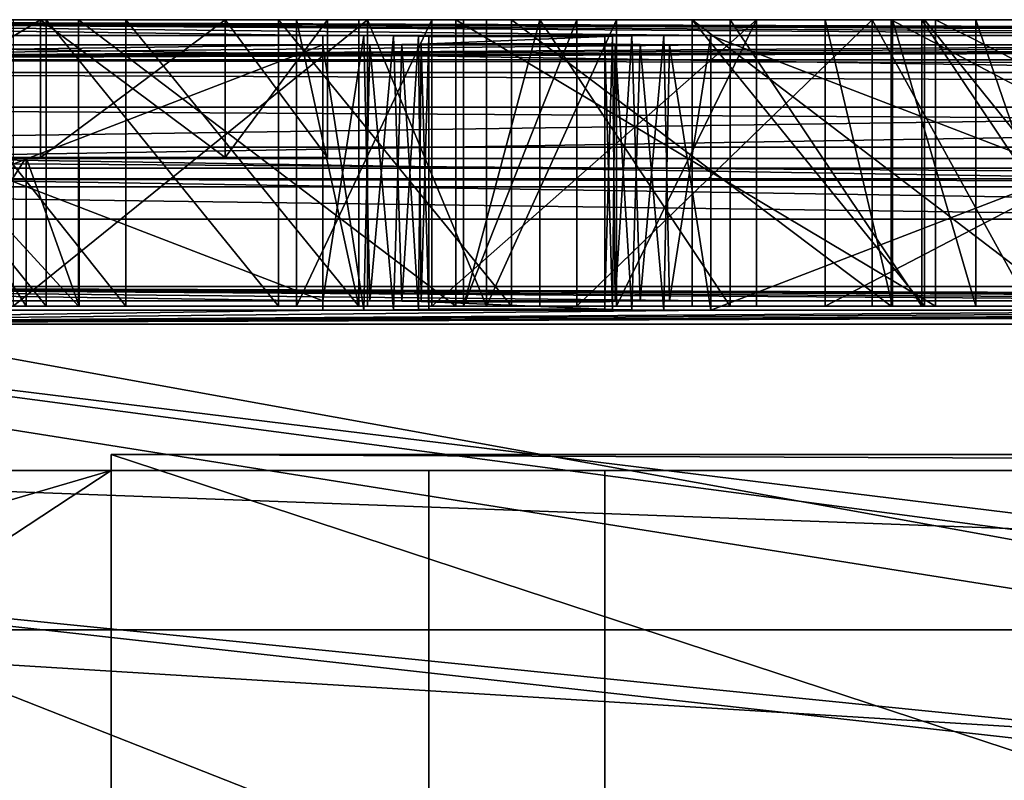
# Model space of a CAD drawing. Extents: x -3 to 104, y -79 to 161.
# Tile 180 of 203: x 16.27 to 25.56, y 154.23 to 161.4. Entities that reach past the tile are written whole.
import ezdxf

# ---------------------------------------------------------------- set-up
doc = ezdxf.new("R2010")
doc.units = 0
doc.header["$MEASUREMENT"] = 0

msp = doc.modelspace()

# ---------------------------------------------------------------- linework, layer by layer
for points in [[(93.349998, 159.899994, -76.900002), (-1.45, 161.399994, -76.900002), (102.050003, 161.399994, -76.900002)], [(7.25, 159.899994, -76.900002), (-1.45, 161.399994, -76.900002), (93.349998, 159.899994, -76.900002)], [(34.9086, 161.399994, -68.695801), (-1.45, 161.399994, -76.900002), (8.55, 161.399994, -68.400002)], [(41.265202, 161.399994, -70.895401), (-1.45, 161.399994, -76.900002), (34.9086, 161.399994, -68.695801)], [(47.912498, 161.399994, -71.923897), (-1.45, 161.399994, -76.900002), (41.265202, 161.399994, -70.895401)], [(102.050003, 161.399994, -76.900002), (-1.45, 161.399994, -76.900002), (47.912498, 161.399994, -71.923897)], [(8.45, 160, 10.1), (92.150002, 160, 10.1), (92.050003, 161.399994, 10.1)], [(8.45, 160, 10.1), (92.050003, 161.399994, 10.1), (8.55, 161.399994, 10.1)], [(92.050003, 160.199997, 10.1), (8.5499, 160.199997, 10.1), (92.050003, 161.399994, 10.1)], [(92.050003, 161.399994, 10.1), (8.5499, 160.199997, 10.1), (8.5499, 161.399994, 10.1)], [(8.5499, 161.399994, 10.1), (22.790001, 161.251007, 27.200001), (29.290001, 161.251007, 27.200001)], [(8.5499, 161.399994, 10.1), (49.610001, 161.251007, 27.200001), (92.050003, 161.399994, 10.1)], [(8.5499, 161.399994, 10.1), (32.950001, 161.251007, 27.200001), (39.450001, 161.251007, 27.200001)], [(8.5499, 161.399994, 10.1), (19.129999, 161.251007, 27.200001), (22.790001, 161.251007, 27.200001)], [(8.5499, 161.399994, 10.1), (43.110001, 161.251007, 27.200001), (49.610001, 161.251007, 27.200001)], [(8.5499, 161.399994, 10.1), (39.450001, 161.251007, 27.200001), (43.110001, 161.251007, 27.200001)], [(8.5499, 161.399994, 10.1), (12.63, 161.251007, 27.200001), (19.129999, 161.251007, 27.200001)], [(8.5499, 161.399994, 10.1), (29.290001, 161.251007, 27.200001), (32.950001, 161.251007, 27.200001)], [(29.0471, 161.399994, -65.396004), (8.55, 161.399994, -68.400002), (23.869499, 161.399994, -61.1022)], [(34.9086, 161.399994, -68.695801), (8.55, 161.399994, -68.400002), (29.0471, 161.399994, -65.396004)], [(8.55, 161.399994, -68.400002), (19.5522, 161.399994, -55.966801), (23.869499, 161.399994, -61.1022)], [(8.55, 161.399994, -68.400002), (16.211901, 161.399994, -50.128502), (19.5522, 161.399994, -55.966801)], [(14.3, 161.399994, 6.5), (8.55, 161.399994, 10.1), (16.4694, 161.399994, 6.0048)], [(50.299999, 161.399994, 3), (8.55, 161.399994, 10.1), (92.050003, 161.399994, 10.1)], [(16.4694, 161.399994, 6.0048), (8.55, 161.399994, 10.1), (45.499599, 161.399994, 2.6915)], [(45.499599, 161.399994, 2.6915), (8.55, 161.399994, 10.1), (50.299999, 161.399994, 3)], [(14.3456, 161.399994, -23.844801), (10.3908, 161.399994, -1.6174), (16.8276, 161.399994, -17.593)], [(16.8276, 161.399994, -17.593), (10.3908, 161.399994, -1.6174), (12.1306, 161.399994, -3.0048)], [(16.8276, 161.399994, -17.593), (12.1306, 161.399994, -3.0048), (14.3, 161.399994, -3.5)], [(16.8276, 161.399994, -17.593), (14.3, 161.399994, -3.5), (20.386499, 161.399994, -11.8852)], [(20.386499, 161.399994, -11.8852), (14.3, 161.399994, -3.5), (16.4694, 161.399994, -3.0048)], [(14.3, 161.399994, 6.5), (16.4694, 161.399994, 6.0048), (14.3, 160.100006, 6.5)], [(14.3, 160.100006, 6.5), (16.4694, 161.399994, 6.0048), (16.4694, 160.100006, 6.0048)], [(16.4694, 160.100006, -3.0048), (16.4694, 161.399994, -3.0048), (14.3, 160.100006, -3.5)], [(16.4694, 161.399994, -3.0048), (14.3, 161.399994, -3.5), (14.3, 160.100006, -3.5)], [(15.1211, 161.399994, -29.560801), (14.3456, 161.399994, -23.844801), (17.274099, 161.399994, -28.8459)], [(17.274099, 161.399994, -28.8459), (14.3456, 161.399994, -23.844801), (16.523001, 161.399994, -23.544001)], [(14.3456, 161.399994, -23.844801), (14.3456, 158.699997, -23.844801), (16.5229, 158.699997, -23.544001)], [(16.523001, 161.399994, -23.544001), (14.3456, 161.399994, -23.844801), (16.5229, 158.699997, -23.544001)], [(14.3456, 158.699997, -23.844801), (14.3456, 161.399994, -23.844801), (16.8276, 158.699997, -17.593)], [(14.3456, 161.399994, -23.844801), (16.8276, 161.399994, -17.593), (16.8276, 158.699997, -17.593)], [(15.1211, 158.699997, -29.560801), (15.1211, 161.399994, -29.560801), (17.274099, 158.699997, -28.8459)], [(15.1211, 161.399994, -29.560801), (17.274099, 161.399994, -28.8459), (17.274099, 158.699997, -28.8459)], [(19.5522, 158.699997, -55.966801), (19.5522, 161.399994, -55.966801), (16.211901, 158.699997, -50.128502)], [(19.5522, 161.399994, -55.966801), (16.211901, 161.399994, -50.128502), (16.211901, 158.699997, -50.128502)], [(20.386499, 161.399994, -11.8852), (16.4694, 161.399994, -3.0048), (24.907801, 161.399994, -6.905)], [(24.907801, 161.399994, -6.905), (16.4694, 161.399994, -3.0048), (18.2092, 161.399994, -1.6174)], [(18.2092, 161.399994, 4.6174), (16.4694, 161.399994, 6.0048), (40.778198, 161.399994, 1.771)], [(40.778198, 161.399994, 1.771), (16.4694, 161.399994, 6.0048), (45.499599, 161.399994, 2.6915)], [(16.4694, 160.100006, 6.0048), (18.2092, 161.399994, 4.6174), (18.2092, 160.100006, 4.6174)], [(16.4694, 161.399994, 6.0048), (18.2092, 161.399994, 4.6174), (16.4694, 160.100006, 6.0048)], [(18.2092, 160.100006, -1.6174), (16.4694, 161.399994, -3.0048), (16.4694, 160.100006, -3.0048)], [(18.2092, 161.399994, -1.6174), (16.4694, 161.399994, -3.0048), (18.2092, 160.100006, -1.6174)], [(16.523001, 161.399994, -23.544001), (16.5229, 158.699997, -23.544001), (18.713499, 158.699997, -23.3633)], [(17.274099, 161.399994, -28.8459), (16.523001, 161.399994, -23.544001), (19.4711, 161.399994, -28.2806)], [(19.4711, 161.399994, -28.2806), (16.523001, 161.399994, -23.544001), (18.713499, 161.399994, -23.3633)], [(18.713499, 161.399994, -23.3633), (16.523001, 161.399994, -23.544001), (18.713499, 158.699997, -23.3633)], [(16.8276, 158.699997, -17.593), (16.8276, 161.399994, -17.593), (20.386499, 158.699997, -11.8852)], [(16.8276, 161.399994, -17.593), (20.386499, 161.399994, -11.8852), (20.386499, 158.699997, -11.8852)], [(17.274099, 158.699997, -28.8459), (17.274099, 161.399994, -28.8459), (19.4711, 158.699997, -28.2806)], [(17.274099, 161.399994, -28.8459), (19.4711, 161.399994, -28.2806), (19.4711, 158.699997, -28.2806)], [(18.2092, 161.399994, -1.6174), (19.174601, 161.399994, 0.3874), (24.907801, 161.399994, -6.905)], [(36.213402, 161.399994, 0.2537), (18.2092, 161.399994, 4.6174), (40.778198, 161.399994, 1.771)], [(19.174601, 161.399994, 2.6126), (18.2092, 161.399994, 4.6174), (36.213402, 161.399994, 0.2537)], [(18.2092, 160.100006, 4.6174), (19.174601, 161.399994, 2.6126), (19.174601, 160.100006, 2.6126)], [(18.2092, 161.399994, 4.6174), (19.174601, 161.399994, 2.6126), (18.2092, 160.100006, 4.6174)], [(19.174601, 160.100006, 0.3874), (18.2092, 161.399994, -1.6174), (18.2092, 160.100006, -1.6174)], [(19.174601, 161.399994, 0.3874), (18.2092, 161.399994, -1.6174), (19.174601, 160.100006, 0.3874)], [(21.177401, 161.399994, -27.950399), (18.713499, 161.399994, -23.3633), (20.9107, 161.399994, -23.3032)], [(19.4711, 161.399994, -28.2806), (18.713499, 161.399994, -23.3633), (21.177401, 161.399994, -27.950399)], [(18.713499, 161.399994, -23.3633), (18.713499, 158.699997, -23.3633), (20.9107, 158.699997, -23.3032)], [(20.9107, 161.399994, -23.3032), (18.713499, 161.399994, -23.3633), (20.9107, 158.699997, -23.3032)], [(20.1576, 161.399994, -43.4743), (18.882099, 161.399994, -35.919498), (21.525101, 161.399994, -42.4389)], [(21.525101, 161.399994, -42.4389), (18.882099, 161.399994, -35.919498), (20.458599, 161.399994, -35.216099)], [(18.882099, 161.399994, -35.919498), (19.4711, 161.399994, -28.2806), (20.458599, 161.399994, -35.216099)], [(20.1576, 161.399994, -43.4743), (20.1576, 158.699997, -43.4743), (18.882099, 158.699997, -35.919498)], [(18.882099, 161.399994, -35.919498), (18.882099, 158.699997, -35.919498), (19.4711, 158.699997, -28.2806)], [(18.882099, 161.399994, -35.919498), (20.1576, 161.399994, -43.4743), (18.882099, 158.699997, -35.919498)], [(19.4711, 161.399994, -28.2806), (18.882099, 161.399994, -35.919498), (19.4711, 158.699997, -28.2806)], [(24.907801, 161.399994, -6.905), (19.174601, 161.399994, 0.3874), (30.246099, 161.399994, -2.8126)], [(19.174601, 161.399994, 0.3874), (19.174601, 161.399994, 2.6126), (30.246099, 161.399994, -2.8126)], [(30.246099, 161.399994, -2.8126), (19.174601, 161.399994, 2.6126), (36.213402, 161.399994, 0.2537)], [(19.174601, 160.100006, 2.6126), (19.174601, 161.399994, 2.6126), (19.174601, 160.100006, 0.3874)], [(19.174601, 161.399994, 2.6126), (19.174601, 161.399994, 0.3874), (19.174601, 160.100006, 0.3874)], [(20.458599, 161.399994, -35.216099), (19.4711, 161.399994, -28.2806), (21.177401, 161.399994, -27.950399)], [(24.5047, 161.399994, -58.9244), (19.5522, 161.399994, -55.966801), (25.288099, 161.399994, -56.795399)], [(23.869499, 161.399994, -61.1022), (19.5522, 161.399994, -55.966801), (24.5047, 161.399994, -58.9244)], [(19.5522, 161.399994, -55.966801), (20.674601, 161.399994, -54.077), (25.288099, 161.399994, -56.795399)], [(19.5522, 161.399994, -55.966801), (19.5522, 158.699997, -55.966801), (20.674601, 158.699997, -54.077)], [(20.674601, 161.399994, -54.077), (19.5522, 161.399994, -55.966801), (20.674601, 158.699997, -54.077)], [(23.222, 161.399994, -50.496399), (20.1576, 161.399994, -43.4743), (24.313101, 161.399994, -49.186798)], [(21.525101, 161.399994, -42.4389), (24.313101, 161.399994, -49.186798), (20.1576, 161.399994, -43.4743)], [(23.222, 161.399994, -50.496399), (23.222, 158.699997, -50.496399), (20.1576, 158.699997, -43.4743)], [(20.1576, 161.399994, -43.4743), (23.222, 161.399994, -50.496399), (20.1576, 158.699997, -43.4743)], [(20.386499, 158.699997, -11.8852), (20.386499, 161.399994, -11.8852), (24.907801, 158.699997, -6.905)], [(20.386499, 161.399994, -11.8852), (24.907801, 161.399994, -6.905), (24.907801, 158.699997, -6.905)], [(21.525101, 158.699997, -42.4389), (21.525101, 161.399994, -42.4389), (20.458599, 158.699997, -35.216099)], [(21.525101, 161.399994, -42.4389), (20.458599, 161.399994, -35.216099), (20.458599, 158.699997, -35.216099)], [(20.458599, 158.699997, -35.216099), (21.177401, 161.399994, -27.950399), (21.177401, 158.699997, -27.950399)], [(20.458599, 161.399994, -35.216099), (21.177401, 161.399994, -27.950399), (20.458599, 158.699997, -35.216099)], [(25.288099, 161.399994, -56.795399), (20.674601, 161.399994, -54.077), (26.2159, 161.399994, -54.725201)], [(20.674601, 161.399994, -54.077), (21.899099, 161.399994, -52.251701), (26.2159, 161.399994, -54.725201)], [(21.899099, 161.399994, -52.251701), (20.674601, 158.699997, -54.077), (21.899099, 158.699997, -52.251701)], [(21.899099, 161.399994, -52.251701), (20.674601, 161.399994, -54.077), (20.674601, 158.699997, -54.077)], [(21.177401, 161.399994, -27.950399), (20.9107, 161.399994, -23.3032), (22.614799, 161.399994, -23.339701)], [(20.9107, 161.399994, -23.3032), (24.4902, 161.399994, -16.5291), (22.614799, 161.399994, -23.339701)], [(20.9107, 161.399994, -23.3032), (20.9107, 158.699997, -23.3032), (24.4902, 158.699997, -16.5291)], [(24.4902, 161.399994, -16.5291), (20.9107, 161.399994, -23.3032), (24.4902, 158.699997, -16.5291)], [(21.177401, 161.399994, -27.950399), (22.614799, 161.399994, -23.339701), (22.973, 161.399994, -27.7022)], [(21.177401, 158.699997, -27.950399), (21.177401, 161.399994, -27.950399), (22.973, 158.699997, -27.7022)], [(21.177401, 161.399994, -27.950399), (22.973, 161.399994, -27.7022), (22.973, 158.699997, -27.7022)], [(24.313101, 158.699997, -49.186798), (24.313101, 161.399994, -49.186798), (21.525101, 158.699997, -42.4389)], [(24.313101, 161.399994, -49.186798), (21.525101, 161.399994, -42.4389), (21.525101, 158.699997, -42.4389)], [(26.2159, 161.399994, -54.725201), (21.899099, 161.399994, -52.251701), (27.0217, 161.399994, -53.185299)], [(21.899099, 161.399994, -52.251701), (23.222, 161.399994, -50.496399), (27.0217, 161.399994, -53.185299)], [(23.222, 161.399994, -50.496399), (21.899099, 158.699997, -52.251701), (23.222, 158.699997, -50.496399)], [(23.222, 161.399994, -50.496399), (21.899099, 161.399994, -52.251701), (21.899099, 158.699997, -52.251701)], [(22.973, 161.399994, -27.7022), (22.614799, 161.399994, -23.339701), (24.804199, 161.399994, -23.493601)], [(26.152201, 161.399994, -16.9527), (22.614799, 161.399994, -23.339701), (24.4902, 161.399994, -16.5291)], [(22.614799, 161.399994, -23.339701), (22.614799, 158.699997, -23.339701), (24.804199, 158.699997, -23.493601)], [(24.804199, 161.399994, -23.493601), (22.614799, 161.399994, -23.339701), (24.804199, 158.699997, -23.493601)], [(22.614799, 158.699997, -23.339701), (22.614799, 161.399994, -23.339701), (26.152201, 158.699997, -16.9527)], [(22.614799, 161.399994, -23.339701), (26.152201, 161.399994, -16.9527), (26.152201, 158.699997, -16.9527)], [(22.973, 161.399994, -27.7022), (24.804199, 161.399994, -23.493601), (24.779499, 161.399994, -27.552999)], [(22.973, 158.699997, -27.7022), (22.973, 161.399994, -27.7022), (24.779499, 158.699997, -27.552999)], [(22.973, 161.399994, -27.7022), (24.779499, 161.399994, -27.552999), (24.779499, 158.699997, -27.552999)], [(23.222, 161.399994, -50.496399), (24.313101, 161.399994, -49.186798), (27.0217, 161.399994, -53.185299)], [(23.869499, 158.699997, -61.1022), (23.869499, 161.399994, -61.1022), (24.5047, 158.699997, -58.9244)], [(23.869499, 161.399994, -61.1022), (24.5047, 161.399994, -58.9244), (24.5047, 158.699997, -58.9244)], [(29.0471, 158.699997, -65.396004), (29.0471, 161.399994, -65.396004), (23.869499, 158.699997, -61.1022)], [(29.0471, 161.399994, -65.396004), (23.869499, 161.399994, -61.1022), (23.869499, 158.699997, -61.1022)], [(27.0217, 161.399994, -53.185299), (24.313101, 161.399994, -49.186798), (28.1656, 161.399994, -51.285599)], [(24.313101, 161.399994, -49.186798), (25.7985, 161.399994, -47.570999), (28.1656, 161.399994, -51.285599)], [(24.313101, 161.399994, -49.186798), (24.313101, 158.699997, -49.186798), (25.7985, 158.699997, -47.570999)], [(25.7985, 161.399994, -47.570999), (24.313101, 161.399994, -49.186798), (25.7985, 158.699997, -47.570999)], [(24.4902, 161.399994, -16.5291), (29.6014, 161.399994, -10.8215), (26.152201, 161.399994, -16.9527)], [(24.4902, 161.399994, -16.5291), (24.4902, 158.699997, -16.5291), (29.6014, 158.699997, -10.8215)], [(29.6014, 161.399994, -10.8215), (24.4902, 161.399994, -16.5291), (29.6014, 158.699997, -10.8215)], [(24.5047, 158.699997, -58.9244), (24.5047, 161.399994, -58.9244), (25.288099, 158.699997, -56.795399)], [(24.5047, 161.399994, -58.9244), (25.288099, 161.399994, -56.795399), (25.288099, 158.699997, -56.795399)], [(24.779499, 161.399994, -27.552999), (24.804199, 161.399994, -23.493601), (26.591499, 161.399994, -27.503201)], [(24.779499, 158.699997, -27.552999), (24.779499, 161.399994, -27.552999), (26.591499, 158.699997, -27.503201)], [(24.779499, 161.399994, -27.552999), (26.591499, 161.399994, -27.503201), (26.591499, 158.699997, -27.503201)], [(26.591499, 161.399994, -27.503201), (24.804199, 161.399994, -23.493601), (26.981899, 161.399994, -23.7673)], [(24.804199, 161.399994, -23.493601), (24.804199, 158.699997, -23.493601), (26.981899, 158.699997, -23.7673)], [(26.981899, 161.399994, -23.7673), (24.804199, 161.399994, -23.493601), (26.981899, 158.699997, -23.7673)], [(24.907801, 158.699997, -6.905), (24.907801, 161.399994, -6.905), (30.246099, 158.699997, -2.8126)], [(24.907801, 161.399994, -6.905), (30.246099, 161.399994, -2.8126), (30.246099, 158.699997, -2.8126)], [(25.288099, 158.699997, -56.795399), (25.288099, 161.399994, -56.795399), (26.2159, 158.699997, -54.725201)], [(25.288099, 161.399994, -56.795399), (26.2159, 161.399994, -54.725201), (26.2159, 158.699997, -54.725201)], [(19.129999, 161.251007, 27.200001), (12.63, 161.251007, 27.200001), (19.129999, 158.751007, 27.200001)], [(19.129999, 158.751007, 27.200001), (12.63, 161.251007, 27.200001), (12.63, 158.751007, 27.200001)], [(19.129999, 161.251007, 27.200001), (19.5182, 161.25, 27.271799), (22.790001, 161.251007, 27.200001)], [(19.129999, 161.251007, 27.200001), (19.129999, 158.751007, 27.200001), (19.5182, 161.25, 27.271799)], [(19.129999, 158.751007, 27.200001), (19.573099, 158.75, 27.2969), (19.5182, 161.25, 27.271799)], [(19.5182, 161.25, 27.271799), (22.346901, 161.25, 27.2969), (22.790001, 161.251007, 27.200001)], [(19.5182, 161.25, 27.271799), (19.796301, 161.248993, 27.453699), (22.346901, 161.25, 27.2969)], [(19.5182, 161.25, 27.271799), (19.573099, 158.75, 27.2969), (19.796301, 161.248993, 27.453699)], [(19.573099, 158.75, 27.2969), (19.876301, 158.748001, 27.533701), (19.796301, 161.248993, 27.453699)], [(19.796301, 161.248993, 27.453699), (22.043699, 161.248001, 27.533701), (22.346901, 161.25, 27.2969)], [(19.796301, 161.248993, 27.453699), (20.0331, 161.246002, 27.756901), (22.043699, 161.248001, 27.533701)], [(19.796301, 161.248993, 27.453699), (19.876301, 158.748001, 27.533701), (20.0331, 161.246002, 27.756901)], [(19.876301, 158.748001, 27.533701), (20.058201, 158.744995, 27.8118), (20.0331, 161.246002, 27.756901)], [(20.0331, 161.246002, 27.756901), (21.861799, 161.244995, 27.8118), (22.043699, 161.248001, 27.533701)], [(20.0331, 161.246002, 27.756901), (20.129999, 161.242004, 28.200001), (21.861799, 161.244995, 27.8118)], [(20.0331, 161.246002, 27.756901), (20.058201, 158.744995, 27.8118), (20.129999, 161.242004, 28.200001)], [(20.058201, 158.744995, 27.8118), (20.129999, 158.742004, 28.200001), (20.129999, 161.242004, 28.200001)], [(20.129999, 161.242004, 28.200001), (21.790001, 161.242004, 28.200001), (21.861799, 161.244995, 27.8118)], [(21.790001, 161.242004, 28.200001), (20.129999, 161.171997, 36.200001), (21.790001, 161.171997, 36.200001)], [(20.129999, 161.242004, 28.200001), (20.129999, 161.171997, 36.200001), (21.790001, 161.242004, 28.200001)], [(20.129999, 161.171997, 36.200001), (20.129999, 161.242004, 28.200001), (20.129999, 158.742004, 28.200001)], [(21.790001, 161.242004, 28.200001), (21.790001, 158.742004, 28.200001), (21.861799, 161.244995, 27.8118)], [(21.790001, 158.742004, 28.200001), (21.8869, 158.746002, 27.756901), (21.861799, 161.244995, 27.8118)], [(21.790001, 161.242004, 28.200001), (21.790001, 161.171997, 36.200001), (21.790001, 158.742004, 28.200001)], [(21.861799, 161.244995, 27.8118), (21.8869, 158.746002, 27.756901), (22.043699, 161.248001, 27.533701)], [(21.8869, 158.746002, 27.756901), (22.123699, 158.748993, 27.453699), (22.043699, 161.248001, 27.533701)], [(22.043699, 161.248001, 27.533701), (22.123699, 158.748993, 27.453699), (22.346901, 161.25, 27.2969)], [(22.123699, 158.748993, 27.453699), (22.4018, 158.75, 27.271799), (22.346901, 161.25, 27.2969)], [(22.346901, 161.25, 27.2969), (22.4018, 158.75, 27.271799), (22.790001, 161.251007, 27.200001)], [(22.4018, 158.75, 27.271799), (22.790001, 158.751007, 27.200001), (22.790001, 161.251007, 27.200001)], [(29.290001, 161.251007, 27.200001), (22.790001, 161.251007, 27.200001), (29.290001, 158.751007, 27.200001)], [(29.290001, 158.751007, 27.200001), (22.790001, 161.251007, 27.200001), (22.790001, 158.751007, 27.200001)], [(8.9287, 161.020996, 53.5131), (91.671097, 161.020996, 53.5131), (49.610001, 161.162994, 37.200001)], [(8.9287, 161.020996, 53.5131), (39.450001, 161.162994, 37.200001), (32.950001, 161.162994, 37.200001)], [(8.9287, 161.020996, 53.5131), (49.610001, 161.162994, 37.200001), (43.110001, 161.162994, 37.200001)], [(8.9287, 161.020996, 53.5131), (32.950001, 161.162994, 37.200001), (29.290001, 161.162994, 37.200001)], [(8.9287, 161.020996, 53.5131), (43.110001, 161.162994, 37.200001), (39.450001, 161.162994, 37.200001)], [(22.790001, 161.162994, 37.200001), (8.9287, 161.020996, 53.5131), (29.290001, 161.162994, 37.200001)], [(19.129999, 161.162994, 37.200001), (8.9287, 161.020996, 53.5131), (22.790001, 161.162994, 37.200001)], [(12.63, 161.162994, 37.200001), (8.9287, 161.020996, 53.5131), (19.129999, 161.162994, 37.200001)], [(12.63, 158.662994, 37.200001), (19.129999, 161.162994, 37.200001), (19.129999, 158.662994, 37.200001)], [(12.63, 161.162994, 37.200001), (19.129999, 161.162994, 37.200001), (12.63, 158.662994, 37.200001)], [(19.129999, 161.162994, 37.200001), (22.4018, 161.164001, 37.128201), (19.573099, 161.164001, 37.1031)], [(19.129999, 161.162994, 37.200001), (22.790001, 161.162994, 37.200001), (22.4018, 161.164001, 37.128201)], [(19.573099, 161.164001, 37.1031), (19.5182, 158.664001, 37.128201), (19.129999, 161.162994, 37.200001)], [(19.5182, 158.664001, 37.128201), (19.129999, 158.662994, 37.200001), (19.129999, 161.162994, 37.200001)], [(19.796301, 158.666, 36.946301), (19.5182, 158.664001, 37.128201), (19.573099, 161.164001, 37.1031)], [(19.573099, 161.164001, 37.1031), (22.4018, 161.164001, 37.128201), (22.123699, 161.166, 36.946301)], [(19.573099, 161.164001, 37.1031), (22.123699, 161.166, 36.946301), (19.876301, 161.166, 36.866299)], [(19.876301, 161.166, 36.866299), (19.796301, 158.666, 36.946301), (19.573099, 161.164001, 37.1031)], [(20.0331, 158.667999, 36.643101), (19.796301, 158.666, 36.946301), (19.876301, 161.166, 36.866299)], [(20.058201, 161.169006, 36.5882), (19.876301, 161.166, 36.866299), (21.8869, 161.167999, 36.643101)], [(20.058201, 161.169006, 36.5882), (20.0331, 158.667999, 36.643101), (19.876301, 161.166, 36.866299)], [(19.876301, 161.166, 36.866299), (22.123699, 161.166, 36.946301), (21.8869, 161.167999, 36.643101)], [(20.129999, 158.671997, 36.200001), (20.0331, 158.667999, 36.643101), (20.058201, 161.169006, 36.5882)], [(20.058201, 161.169006, 36.5882), (21.8869, 161.167999, 36.643101), (21.790001, 161.171997, 36.200001)], [(20.129999, 161.171997, 36.200001), (20.058201, 161.169006, 36.5882), (21.790001, 161.171997, 36.200001)], [(20.129999, 161.171997, 36.200001), (20.129999, 158.671997, 36.200001), (20.058201, 161.169006, 36.5882)], [(20.129999, 161.171997, 36.200001), (20.129999, 158.742004, 28.200001), (20.129999, 158.671997, 36.200001)], [(21.790001, 158.742004, 28.200001), (21.790001, 161.171997, 36.200001), (21.790001, 158.671997, 36.200001)], [(21.8869, 161.167999, 36.643101), (21.861799, 158.669006, 36.5882), (21.790001, 161.171997, 36.200001)], [(21.861799, 158.669006, 36.5882), (21.790001, 158.671997, 36.200001), (21.790001, 161.171997, 36.200001)], [(22.043699, 158.666, 36.866299), (21.861799, 158.669006, 36.5882), (21.8869, 161.167999, 36.643101)], [(22.123699, 161.166, 36.946301), (22.043699, 158.666, 36.866299), (21.8869, 161.167999, 36.643101)], [(22.346901, 158.664001, 37.1031), (22.043699, 158.666, 36.866299), (22.123699, 161.166, 36.946301)], [(22.4018, 161.164001, 37.128201), (22.346901, 158.664001, 37.1031), (22.123699, 161.166, 36.946301)], [(22.790001, 158.662994, 37.200001), (22.346901, 158.664001, 37.1031), (22.4018, 161.164001, 37.128201)], [(22.790001, 161.162994, 37.200001), (22.790001, 158.662994, 37.200001), (22.4018, 161.164001, 37.128201)], [(22.790001, 158.662994, 37.200001), (29.290001, 161.162994, 37.200001), (29.290001, 158.662994, 37.200001)], [(22.790001, 161.162994, 37.200001), (29.290001, 161.162994, 37.200001), (22.790001, 158.662994, 37.200001)], [(91.671097, 160.903, 54.083099), (91.671097, 161.020996, 53.5131), (8.9287, 161.020996, 53.5131)], [(91.671097, 160.903, 54.083099), (8.9287, 161.020996, 53.5131), (8.9287, 160.903, 54.083099)], [(91.671097, 160.576996, 54.5653), (8.9287, 160.903, 54.083099), (8.9287, 160.576996, 54.5653)], [(91.671097, 160.576996, 54.5653), (91.671097, 160.903, 54.083099), (8.9287, 160.903, 54.083099)], [(91.671097, 160.091995, 54.8871), (8.9287, 160.576996, 54.5653), (8.9287, 160.091995, 54.8871)], [(91.671097, 160.091995, 54.8871), (91.671097, 160.576996, 54.5653), (8.9287, 160.576996, 54.5653)], [(8.5499, 160.199997, 11.7), (91.035896, 158.886002, 11.7), (9.564, 158.886002, 11.7)], [(8.5499, 160.199997, 11.7), (92.050003, 160.199997, 11.7), (91.035896, 158.886002, 11.7)], [(92.050003, 160.199997, 11.7), (8.5499, 160.199997, 11.7), (92.050003, 160.199997, 10.1)], [(92.050003, 160.199997, 10.1), (8.5499, 160.199997, 11.7), (8.5499, 160.199997, 10.1)], [(91.671097, 159.520996, 55), (8.9287, 160.091995, 54.8871), (8.9287, 159.520996, 55)], [(91.671097, 159.520996, 55), (91.671097, 160.091995, 54.8871), (8.9287, 160.091995, 54.8871)], [(14.3, 160.100006, 4.1), (14.3, 160.100006, 6.5), (16.4694, 160.100006, 6.0048)], [(14.3, 160.100006, 4.1), (16.4694, 160.100006, 6.0048), (15.4281, 160.100006, 3.8425)], [(14.3, 160.100006, -3.5), (15.4281, 160.100006, -0.8425), (16.4694, 160.100006, -3.0048)], [(15.4281, 160.100006, 3.8425), (16.4694, 160.100006, 6.0048), (18.2092, 160.100006, 4.6174)], [(15.4281, 160.100006, 3.8425), (18.2092, 160.100006, 4.6174), (16.3328, 160.100006, 3.1211)], [(16.4694, 160.100006, -3.0048), (15.4281, 160.100006, -0.8425), (16.3328, 160.100006, -0.1211)], [(15.4281, 160.100006, -0.8425), (16.3328, 158.699997, -0.1211), (16.3328, 160.100006, -0.1211)], [(15.4281, 158.699997, -0.8425), (16.3328, 158.699997, -0.1211), (15.4281, 160.100006, -0.8425)], [(16.3328, 160.100006, 3.1211), (15.4281, 158.699997, 3.8425), (15.4281, 160.100006, 3.8425)], [(16.3328, 158.699997, 3.1211), (15.4281, 158.699997, 3.8425), (16.3328, 160.100006, 3.1211)], [(16.834801, 160.100006, 2.0786), (16.3328, 160.100006, 3.1211), (18.2092, 160.100006, 4.6174)], [(16.3328, 160.100006, -0.1211), (19.174601, 160.100006, 0.3874), (18.2092, 160.100006, -1.6174)], [(16.3328, 160.100006, -0.1211), (16.834801, 160.100006, 0.9214), (19.174601, 160.100006, 0.3874)], [(16.4694, 160.100006, -3.0048), (16.3328, 160.100006, -0.1211), (18.2092, 160.100006, -1.6174)], [(16.3328, 160.100006, -0.1211), (16.834801, 158.699997, 0.9214), (16.834801, 160.100006, 0.9214)], [(16.3328, 158.699997, -0.1211), (16.834801, 158.699997, 0.9214), (16.3328, 160.100006, -0.1211)], [(16.834801, 160.100006, 2.0786), (16.834801, 158.699997, 2.0786), (16.3328, 160.100006, 3.1211)], [(16.834801, 158.699997, 2.0786), (16.3328, 158.699997, 3.1211), (16.3328, 160.100006, 3.1211)], [(16.834801, 160.100006, 2.0786), (18.2092, 160.100006, 4.6174), (19.174601, 160.100006, 2.6126)], [(16.834801, 160.100006, 0.9214), (19.174601, 160.100006, 2.6126), (19.174601, 160.100006, 0.3874)], [(16.834801, 160.100006, 0.9214), (16.834801, 160.100006, 2.0786), (19.174601, 160.100006, 2.6126)], [(16.834801, 160.100006, 0.9214), (16.834801, 158.699997, 2.0786), (16.834801, 160.100006, 2.0786)], [(16.834801, 158.699997, 0.9214), (16.834801, 158.699997, 2.0786), (16.834801, 160.100006, 0.9214)], [(92.150002, 160, 11.3), (8.45, 160, 11.3), (90.849998, 158.699997, 11.3)], [(8.45, 160, 11.3), (9.75, 158.699997, 11.3), (90.849998, 158.699997, 11.3)], [(92.150002, 160, 10.1), (8.45, 160, 11.3), (92.150002, 160, 11.3)], [(8.45, 160, 10.1), (8.45, 160, 11.3), (92.150002, 160, 10.1)], [(92.9673, 159.824005, -76.900002), (7.25, 159.899994, -76.900002), (93.349998, 159.899994, -76.900002)], [(7.6327, 159.824005, -76.900002), (7.25, 159.899994, -76.900002), (92.9673, 159.824005, -76.900002)], [(90.849998, 158.699997, -76.900002), (7.6327, 159.824005, -76.900002), (92.9673, 159.824005, -76.900002)], [(9.75, 158.699997, -76.900002), (7.6327, 159.824005, -76.900002), (90.849998, 158.699997, -76.900002)], [(8.9287, 159.520996, 55), (15.88, 152.75, 55), (46.360001, 152.75, 55)], [(8.9287, 159.520996, 55), (46.360001, 152.75, 55), (91.671097, 159.520996, 55)], [(49.610001, 158.751007, 27.200001), (9.564, 158.886002, 11.7), (91.035896, 158.886002, 11.7)], [(32.950001, 158.751007, 27.200001), (9.564, 158.886002, 11.7), (39.450001, 158.751007, 27.200001)], [(19.129999, 158.751007, 27.200001), (9.564, 158.886002, 11.7), (22.790001, 158.751007, 27.200001)], [(22.790001, 158.751007, 27.200001), (9.564, 158.886002, 11.7), (29.290001, 158.751007, 27.200001)], [(12.63, 158.751007, 27.200001), (9.564, 158.886002, 11.7), (19.129999, 158.751007, 27.200001)], [(39.450001, 158.751007, 27.200001), (9.564, 158.886002, 11.7), (43.110001, 158.751007, 27.200001)], [(43.110001, 158.751007, 27.200001), (9.564, 158.886002, 11.7), (49.610001, 158.751007, 27.200001)], [(29.290001, 158.751007, 27.200001), (9.564, 158.886002, 11.7), (32.950001, 158.751007, 27.200001)], [(82.135803, 149.813995, 5.5), (9.75, 158.699997, 5.5), (90.849998, 158.699997, 5.5)], [(81.702202, 149.164993, 5.5), (9.75, 158.699997, 5.5), (82.135803, 149.813995, 5.5)], [(81.702202, 149.164993, 5.5), (9.75, 156.399994, 5.5), (9.75, 158.699997, 5.5)], [(9.75, 158.699997, -76.900002), (47.912498, 158.699997, -71.923897), (41.265202, 158.699997, -70.895401)], [(9.75, 158.699997, -76.900002), (41.265202, 158.699997, -70.895401), (34.9086, 158.699997, -68.695801)], [(9.75, 158.699997, -76.900002), (34.9086, 158.699997, -68.695801), (29.0471, 158.699997, -65.396004)], [(23.869499, 158.699997, -61.1022), (9.75, 158.699997, -76.900002), (29.0471, 158.699997, -65.396004)], [(19.5522, 158.699997, -55.966801), (9.75, 158.699997, -76.900002), (23.869499, 158.699997, -61.1022)], [(16.211901, 158.699997, -50.128502), (9.75, 158.699997, -76.900002), (19.5522, 158.699997, -55.966801)], [(9.75, 158.699997, 5.5), (15.4281, 158.699997, 3.8425), (45.499599, 158.699997, 2.6915)], [(9.75, 158.699997, -76.900002), (90.849998, 158.699997, -76.900002), (47.912498, 158.699997, -71.923897)], [(90.849998, 158.699997, 5.5), (9.75, 158.699997, 5.5), (50.299999, 158.699997, 3)], [(50.299999, 158.699997, 3), (9.75, 158.699997, 5.5), (45.499599, 158.699997, 2.6915)], [(9.75, 158.699997, 7.3), (82.135803, 149.813995, 7.3), (90.849998, 158.699997, 7.3)], [(9.75, 156.399994, 7.3), (81.702202, 149.164993, 7.3), (9.75, 158.699997, 7.3)], [(9.75, 158.699997, 7.3), (81.702202, 149.164993, 7.3), (82.135803, 149.813995, 7.3)], [(9.75, 158.699997, 11.3), (9.75, 158.699997, 7.3), (90.849998, 158.699997, 7.3)], [(9.75, 158.699997, 11.3), (90.849998, 158.699997, 7.3), (90.849998, 158.699997, 11.3)], [(12.2672, 158.699997, -0.1211), (16.8276, 158.699997, -17.593), (13.1719, 158.699997, -0.8425)], [(12.2672, 158.699997, -0.1211), (14.3456, 158.699997, -23.844801), (16.8276, 158.699997, -17.593)], [(13.1719, 158.699997, -0.8425), (20.386499, 158.699997, -11.8852), (14.3, 158.699997, -1.1)], [(13.1719, 158.699997, -0.8425), (16.8276, 158.699997, -17.593), (20.386499, 158.699997, -11.8852)], [(14.3, 158.699997, -1.1), (20.386499, 158.699997, -11.8852), (15.4281, 158.699997, -0.8425)], [(14.3456, 158.699997, -23.844801), (17.274099, 158.699997, -28.8459), (16.5229, 158.699997, -23.544001)], [(14.3456, 158.699997, -23.844801), (15.1211, 158.699997, -29.560801), (17.274099, 158.699997, -28.8459)], [(15.4281, 158.699997, -0.8425), (24.907801, 158.699997, -6.905), (16.3328, 158.699997, -0.1211)], [(15.4281, 158.699997, -0.8425), (20.386499, 158.699997, -11.8852), (24.907801, 158.699997, -6.905)], [(15.4281, 158.699997, 3.8425), (36.213402, 158.699997, 0.2537), (40.778198, 158.699997, 1.771)], [(15.4281, 158.699997, 3.8425), (40.778198, 158.699997, 1.771), (45.499599, 158.699997, 2.6915)], [(15.4281, 158.699997, 3.8425), (16.3328, 158.699997, 3.1211), (36.213402, 158.699997, 0.2537)], [(16.834801, 158.699997, 0.9214), (16.3328, 158.699997, -0.1211), (24.907801, 158.699997, -6.905)], [(16.3328, 158.699997, 3.1211), (30.246099, 158.699997, -2.8126), (36.213402, 158.699997, 0.2537)], [(16.3328, 158.699997, 3.1211), (16.834801, 158.699997, 2.0786), (30.246099, 158.699997, -2.8126)], [(16.5229, 158.699997, -23.544001), (17.274099, 158.699997, -28.8459), (19.4711, 158.699997, -28.2806)], [(16.5229, 158.699997, -23.544001), (19.4711, 158.699997, -28.2806), (18.713499, 158.699997, -23.3633)], [(16.834801, 158.699997, 0.9214), (24.907801, 158.699997, -6.905), (30.246099, 158.699997, -2.8126)], [(16.834801, 158.699997, 2.0786), (16.834801, 158.699997, 0.9214), (30.246099, 158.699997, -2.8126)], [(18.713499, 158.699997, -23.3633), (19.4711, 158.699997, -28.2806), (21.177401, 158.699997, -27.950399)], [(18.713499, 158.699997, -23.3633), (21.177401, 158.699997, -27.950399), (20.9107, 158.699997, -23.3032)], [(18.882099, 158.699997, -35.919498), (21.525101, 158.699997, -42.4389), (20.458599, 158.699997, -35.216099)], [(18.882099, 158.699997, -35.919498), (20.1576, 158.699997, -43.4743), (21.525101, 158.699997, -42.4389)], [(19.4711, 158.699997, -28.2806), (18.882099, 158.699997, -35.919498), (20.458599, 158.699997, -35.216099)], [(22.4018, 158.75, 27.271799), (19.129999, 158.751007, 27.200001), (22.790001, 158.751007, 27.200001)], [(19.573099, 158.75, 27.2969), (19.129999, 158.751007, 27.200001), (22.4018, 158.75, 27.271799)], [(19.4711, 158.699997, -28.2806), (20.458599, 158.699997, -35.216099), (21.177401, 158.699997, -27.950399)], [(19.5522, 158.699997, -55.966801), (23.869499, 158.699997, -61.1022), (24.5047, 158.699997, -58.9244)], [(19.5522, 158.699997, -55.966801), (24.5047, 158.699997, -58.9244), (25.288099, 158.699997, -56.795399)], [(20.674601, 158.699997, -54.077), (19.5522, 158.699997, -55.966801), (25.288099, 158.699997, -56.795399)], [(19.876301, 158.748001, 27.533701), (19.573099, 158.75, 27.2969), (22.123699, 158.748993, 27.453699)], [(22.123699, 158.748993, 27.453699), (19.573099, 158.75, 27.2969), (22.4018, 158.75, 27.271799)], [(21.8869, 158.746002, 27.756901), (19.876301, 158.748001, 27.533701), (22.123699, 158.748993, 27.453699)], [(20.058201, 158.744995, 27.8118), (19.876301, 158.748001, 27.533701), (21.8869, 158.746002, 27.756901)], [(21.790001, 158.742004, 28.200001), (20.058201, 158.744995, 27.8118), (21.8869, 158.746002, 27.756901)], [(20.129999, 158.742004, 28.200001), (20.058201, 158.744995, 27.8118), (21.790001, 158.742004, 28.200001)], [(20.129999, 158.671997, 36.200001), (20.129999, 158.742004, 28.200001), (21.790001, 158.671997, 36.200001)], [(21.790001, 158.671997, 36.200001), (20.129999, 158.742004, 28.200001), (21.790001, 158.742004, 28.200001)], [(20.1576, 158.699997, -43.4743), (23.222, 158.699997, -50.496399), (24.313101, 158.699997, -49.186798)], [(24.313101, 158.699997, -49.186798), (21.525101, 158.699997, -42.4389), (20.1576, 158.699997, -43.4743)], [(20.674601, 158.699997, -54.077), (25.288099, 158.699997, -56.795399), (26.2159, 158.699997, -54.725201)], [(21.899099, 158.699997, -52.251701), (20.674601, 158.699997, -54.077), (26.2159, 158.699997, -54.725201)], [(20.9107, 158.699997, -23.3032), (21.177401, 158.699997, -27.950399), (22.614799, 158.699997, -23.339701)], [(24.4902, 158.699997, -16.5291), (20.9107, 158.699997, -23.3032), (22.614799, 158.699997, -23.339701)], [(22.614799, 158.699997, -23.339701), (21.177401, 158.699997, -27.950399), (22.973, 158.699997, -27.7022)], [(21.899099, 158.699997, -52.251701), (26.2159, 158.699997, -54.725201), (27.0217, 158.699997, -53.185299)], [(23.222, 158.699997, -50.496399), (21.899099, 158.699997, -52.251701), (27.0217, 158.699997, -53.185299)], [(22.614799, 158.699997, -23.339701), (22.973, 158.699997, -27.7022), (24.804199, 158.699997, -23.493601)], [(22.614799, 158.699997, -23.339701), (26.152201, 158.699997, -16.9527), (24.4902, 158.699997, -16.5291)], [(24.804199, 158.699997, -23.493601), (22.973, 158.699997, -27.7022), (24.779499, 158.699997, -27.552999)], [(24.313101, 158.699997, -49.186798), (23.222, 158.699997, -50.496399), (27.0217, 158.699997, -53.185299)], [(24.313101, 158.699997, -49.186798), (27.0217, 158.699997, -53.185299), (28.1656, 158.699997, -51.285599)], [(25.7985, 158.699997, -47.570999), (24.313101, 158.699997, -49.186798), (28.1656, 158.699997, -51.285599)], [(29.6014, 158.699997, -10.8215), (24.4902, 158.699997, -16.5291), (26.152201, 158.699997, -16.9527)], [(24.804199, 158.699997, -23.493601), (24.779499, 158.699997, -27.552999), (26.591499, 158.699997, -27.503201)], [(24.804199, 158.699997, -23.493601), (26.591499, 158.699997, -27.503201), (26.981899, 158.699997, -23.7673)], [(90.679802, 158.529999, 52.5), (9.9201, 158.529999, 52.5), (49.610001, 158.662994, 37.200001)], [(39.450001, 158.662994, 37.200001), (9.9201, 158.529999, 52.5), (32.950001, 158.662994, 37.200001)], [(43.110001, 158.662994, 37.200001), (9.9201, 158.529999, 52.5), (39.450001, 158.662994, 37.200001)], [(32.950001, 158.662994, 37.200001), (9.9201, 158.529999, 52.5), (29.290001, 158.662994, 37.200001)], [(49.610001, 158.662994, 37.200001), (9.9201, 158.529999, 52.5), (43.110001, 158.662994, 37.200001)], [(9.9201, 158.529999, 52.5), (22.790001, 158.662994, 37.200001), (29.290001, 158.662994, 37.200001)], [(9.9201, 158.529999, 52.5), (19.129999, 158.662994, 37.200001), (22.790001, 158.662994, 37.200001)], [(9.9201, 158.529999, 52.5), (12.63, 158.662994, 37.200001), (19.129999, 158.662994, 37.200001)], [(22.790001, 158.662994, 37.200001), (19.129999, 158.662994, 37.200001), (19.5182, 158.664001, 37.128201)], [(22.346901, 158.664001, 37.1031), (19.5182, 158.664001, 37.128201), (19.796301, 158.666, 36.946301)], [(22.790001, 158.662994, 37.200001), (19.5182, 158.664001, 37.128201), (22.346901, 158.664001, 37.1031)], [(19.796301, 158.666, 36.946301), (20.0331, 158.667999, 36.643101), (22.043699, 158.666, 36.866299)], [(22.346901, 158.664001, 37.1031), (19.796301, 158.666, 36.946301), (22.043699, 158.666, 36.866299)], [(20.0331, 158.667999, 36.643101), (20.129999, 158.671997, 36.200001), (21.861799, 158.669006, 36.5882)], [(22.043699, 158.666, 36.866299), (20.0331, 158.667999, 36.643101), (21.861799, 158.669006, 36.5882)], [(21.861799, 158.669006, 36.5882), (20.129999, 158.671997, 36.200001), (21.790001, 158.671997, 36.200001)], [(46.360001, 152.75, 52.5), (9.9201, 158.529999, 52.5), (90.679802, 158.529999, 52.5)], [(15.88, 152.75, 52.5), (9.9201, 158.529999, 52.5), (46.360001, 152.75, 52.5)], [(55.214401, 157.149994, 18.9), (17.134399, 157.149994, 18.9), (17.134399, 157.300995, 18.9)], [(55.214401, 157.300995, 18.9), (55.214401, 157.149994, 18.9), (17.134399, 157.300995, 18.9)], [(17.134399, 157.300995, 19.4), (17.134399, 157.300995, 18.9), (17.134399, 157.149994, 18.9)], [(17.134399, 157.300995, 19.4), (17.134399, 157.149994, 18.9), (17.134399, 144.800995, 19.4)], [(55.214401, 157.300995, 18.9), (17.134399, 157.300995, 18.9), (17.134399, 157.300995, 19.4)], [(55.214401, 157.300995, 19.4), (55.214401, 157.300995, 18.9), (17.134399, 157.300995, 19.4)], [(17.134399, 157.300995, 19.4), (17.134399, 144.800995, 19.4), (55.214401, 144.800995, 19.4)], [(17.134399, 157.300995, 19.4), (55.214401, 144.800995, 19.4), (55.214401, 157.300995, 19.4)], [(9.7291, 152.279999, 18.9), (17.134399, 157.149994, 18.9), (10.3, 155.149994, 18.9)], [(17.134399, 144.800995, 18.9), (17.134399, 157.149994, 18.9), (9.7291, 152.279999, 18.9)], [(10.3, 155.149994, 18.9), (17.134399, 157.149994, 18.9), (10.3, 157.149994, 18.9)], [(60.471001, 126.727997, 17.299999), (10.3, 155.149994, 17.299999), (10.3, 157.149994, 17.299999)], [(90.300003, 157.149994, 17.299999), (60.471001, 126.727997, 17.299999), (10.3, 157.149994, 17.299999)], [(10.3, 157.149994, 18.9), (17.134399, 157.149994, 18.9), (10.3, 157.149994, 17.299999)], [(90.300003, 157.149994, 17.299999), (10.3, 157.149994, 17.299999), (55.214401, 157.149994, 18.9)], [(55.214401, 157.149994, 18.9), (10.3, 157.149994, 17.299999), (17.134399, 157.149994, 18.9)], [(51.439999, 141.149994, 18.9), (10.8, 141.149994, 18.9), (10.8, 157.149994, 18.9)], [(51.439999, 157.149994, 18.9), (51.439999, 141.149994, 18.9), (10.8, 157.149994, 18.9)], [(20.129999, 157.149994, 27.200001), (10.8, 157.149994, 18.9), (11.63, 157.149994, 27.200001)], [(21.790001, 157.149994, 27.200001), (10.8, 157.149994, 18.9), (20.129999, 157.149994, 27.200001)], [(20.129999, 157.149994, 37.200001), (11.63, 157.149994, 37.200001), (10.8, 157.149994, 39.099998)], [(30.290001, 157.149994, 27.200001), (10.8, 157.149994, 18.9), (21.790001, 157.149994, 27.200001)], [(21.790001, 157.149994, 37.200001), (20.129999, 157.149994, 37.200001), (10.8, 157.149994, 39.099998)], [(51.439999, 157.149994, 18.9), (10.8, 157.149994, 18.9), (30.290001, 157.149994, 27.200001)], [(10.8, 157.149994, 39.099998), (51.439999, 157.149994, 39.099998), (40.450001, 157.149994, 37.200001)], [(10.8, 157.149994, 39.099998), (40.450001, 157.149994, 37.200001), (31.950001, 157.149994, 37.200001)], [(10.8, 157.149994, 39.099998), (31.950001, 157.149994, 37.200001), (30.290001, 157.149994, 37.200001)], [(10.8, 157.149994, 39.099998), (30.290001, 157.149994, 37.200001), (21.790001, 157.149994, 37.200001)], [(10.8, 155.649994, 39.099998), (51.439999, 155.649994, 39.099998), (10.8, 157.149994, 39.099998)], [(51.439999, 155.649994, 39.099998), (51.439999, 157.149994, 39.099998), (10.8, 157.149994, 39.099998)], [(20.129999, 151.149994, 37.200001), (11.63, 157.149994, 37.200001), (20.129999, 157.149994, 37.200001)], [(20.129999, 151.149994, 37.200001), (11.63, 151.149994, 37.200001), (11.63, 157.149994, 37.200001)], [(11.63, 151.149994, 27.200001), (20.129999, 151.149994, 27.200001), (11.63, 157.149994, 27.200001)], [(11.63, 157.149994, 27.200001), (20.129999, 151.149994, 27.200001), (20.129999, 157.149994, 27.200001)], [(17.134399, 157.149994, 18.9), (17.134399, 144.800995, 18.9), (17.134399, 144.800995, 19.4)], [(21.790001, 157.149994, 37.200001), (20.129999, 157.149994, 27.200001), (20.129999, 157.149994, 37.200001)], [(21.790001, 157.149994, 37.200001), (21.790001, 157.149994, 27.200001), (20.129999, 157.149994, 27.200001)], [(20.129999, 151.149994, 27.200001), (20.129999, 151.149994, 37.200001), (20.129999, 157.149994, 27.200001)], [(20.129999, 157.149994, 27.200001), (20.129999, 151.149994, 37.200001), (20.129999, 157.149994, 37.200001)], [(21.790001, 151.149994, 37.200001), (21.790001, 157.149994, 27.200001), (21.790001, 157.149994, 37.200001)], [(21.790001, 151.149994, 37.200001), (21.790001, 151.149994, 27.200001), (21.790001, 157.149994, 27.200001)], [(30.290001, 151.149994, 37.200001), (21.790001, 151.149994, 37.200001), (30.290001, 157.149994, 37.200001)], [(30.290001, 157.149994, 37.200001), (21.790001, 151.149994, 37.200001), (21.790001, 157.149994, 37.200001)], [(21.790001, 151.149994, 27.200001), (30.290001, 157.149994, 27.200001), (21.790001, 157.149994, 27.200001)], [(21.790001, 151.149994, 27.200001), (30.290001, 151.149994, 27.200001), (30.290001, 157.149994, 27.200001)], [(9.0658, 153.227005, 7.3), (81.550003, 148.399994, 7.3), (9.75, 156.399994, 7.3)], [(81.550003, 148.399994, 5.5), (9.75, 156.399994, 5.5), (81.702202, 149.164993, 5.5)], [(81.550003, 148.399994, 5.5), (10.05, 140.399994, 5.5), (9.75, 156.399994, 5.5)], [(9.75, 156.399994, 7.3), (81.550003, 148.399994, 7.3), (81.702202, 149.164993, 7.3)], [(51.439999, 155.649994, 50.799999), (51.439999, 155.649994, 39.099998), (10.8, 155.649994, 50.799999)], [(10.8, 155.649994, 50.799999), (51.439999, 155.649994, 39.099998), (10.8, 155.649994, 39.099998)], [(10.8, 153.149994, 50.799999), (51.439999, 153.149994, 50.799999), (10.8, 155.649994, 50.799999)], [(51.439999, 153.149994, 50.799999), (51.439999, 155.649994, 50.799999), (10.8, 155.649994, 50.799999)], [(60.471001, 126.727997, 17.299999), (9.7291, 152.279999, 17.299999), (10.3, 155.149994, 17.299999)]]:
    msp.add_3dface(points)

doc.saveas('drawing.dxf')
